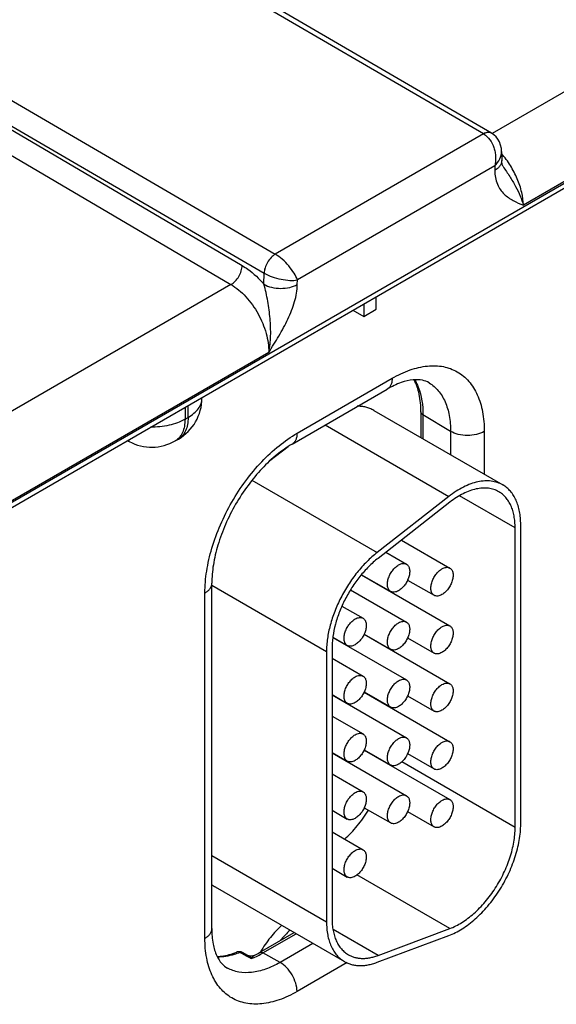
# Model space of a CAD drawing. Header units: inches. Extents: x 0 to 34, y 0 to 22.
# Tile 53 of 133: x 5.345 to 5.857, y 16.915 to 17.853. Entities that reach past the tile are written whole.
import ezdxf

# ---------------------------------------------------------------- set-up
doc = ezdxf.new("R2010")
doc.units = ezdxf.units.IN
doc.header["$LTSCALE"] = 1.87
doc.header["$MEASUREMENT"] = 0
doc.layers.get('0').update_dxf_attribs({"linetype": 'CONTINUOUS'})

msp = doc.modelspace()

# ---------------------------------------------------------------- linework, layer by layer
at = {"color": 7, "linetype": 'CONTINUOUS'}
for p, q in [((4.58765, 16.95549), (9.01603, 19.51238)), ((4.5906, 16.96202), (9.01899, 19.51891)), ((5.78718, 17.74411), (5.48196, 17.92185)), ((5.79466, 17.74487), (5.48946, 17.92259)), ((6.10595, 17.92364), (5.79543, 17.74435)), ((6.14192, 17.85905), (5.82513, 17.67614)), ((5.28352, 17.80728), (5.58869, 17.62951)), ((5.27287, 17.78915), (5.57802, 17.61139)), ((5.27287, 17.78575), (5.55715, 17.61869)), ((5.26217, 17.76765), (5.54645, 17.60059)), ((5.78718, 17.74411), (5.58869, 17.62951)), ((5.79473, 17.74482), (5.79337, 17.74538)), ((5.80433, 17.72737), (5.80446, 17.71877)), ((5.79781, 17.71359), (5.60974, 17.605)), ((5.79781, 17.71359), (5.79787, 17.70924)), ((5.80581, 17.71302), (5.80582, 17.71302)), ((5.57786, 17.6009), (5.57802, 17.61139)), ((5.54645, 17.60059), (5.23593, 17.4213)), ((5.60968, 17.60057), (5.60974, 17.605)), ((5.68473, 17.57704), (5.68473, 17.58893)), ((5.67299, 17.58215), (5.67299, 17.57026)), ((5.66269, 17.5762), (5.67299, 17.57026)), ((5.67299, 17.57026), (5.68473, 17.57704)), ((5.58242, 17.536), (5.26564, 17.35309)), ((5.60938, 17.45901), (5.70006, 17.51137)), ((5.60472, 17.44871), (5.6954, 17.50107)), ((5.50559, 17.47411), (5.50559, 17.48549)), ((5.51877, 17.49249), (5.51877, 17.4931)), ((5.50264, 17.48379), (5.50264, 17.47241)), ((5.68245, 17.48084), (5.80548, 17.4098)), ((5.72748, 17.47934), (5.72748, 17.45484)), ((5.72937, 17.47663), (5.72937, 17.45375)), ((5.75575, 17.46085), (5.72937, 17.47663)), ((5.50264, 17.47241), (5.50559, 17.47411)), ((5.63623, 17.4669), (5.7541, 17.39884)), ((5.75575, 17.46085), (5.75575, 17.43852)), ((5.78785, 17.46069), (5.78785, 17.41999)), ((5.4495, 17.45115), (5.44774, 17.45209)), ((5.49332, 17.45181), (5.49627, 17.45352)), ((5.6008, 17.44625), (5.58352, 17.43276)), ((5.56643, 17.41427), (5.68569, 17.34542)), ((5.7541, 17.39884), (5.68569, 17.34542)), ((5.75502, 17.39335), (5.68661, 17.33992)), ((5.81726, 17.36898), (5.76432, 17.39955)), ((5.81726, 17.08362), (5.81726, 17.36898)), ((5.82257, 17.08668), (5.82257, 17.37204)), ((5.70889, 17.35732), (5.75502, 17.33068)), ((5.69401, 17.3457), (5.71366, 17.33435)), ((5.67083, 17.32418), (5.75502, 17.27557)), ((5.67098, 17.32436), (5.69866, 17.30837)), ((5.71479, 17.31927), (5.74002, 17.3047)), ((5.52818, 16.98731), (5.52818, 17.31614)), ((5.52818, 17.31435), (5.63748, 17.25125)), ((5.66049, 17.30994), (5.71366, 17.27924)), ((5.69423, 17.31068), (5.69423, 17.31093)), ((5.52159, 16.97813), (5.52159, 17.30696)), ((5.6522, 17.29452), (5.67229, 17.28291)), ((5.64363, 17.26456), (5.71366, 17.22413)), ((5.64365, 17.26481), (5.65729, 17.25693)), ((5.67334, 17.26762), (5.75502, 17.22046)), ((5.67343, 17.26783), (5.69866, 17.25326)), ((5.71479, 17.26416), (5.74002, 17.24959)), ((5.63748, 17.25125), (5.63748, 16.99375)), ((5.64278, 17.25431), (5.64278, 16.99681)), ((5.69423, 17.25556), (5.69423, 17.25582)), ((5.64278, 17.24484), (5.67229, 17.2278)), ((5.64278, 17.2102), (5.65729, 17.20182)), ((5.64278, 17.20994), (5.71366, 17.16902)), ((5.67334, 17.21251), (5.75502, 17.16535)), ((5.67343, 17.21272), (5.69866, 17.19815)), ((5.71479, 17.20905), (5.74002, 17.19448)), ((5.69423, 17.20045), (5.69423, 17.20071)), ((5.64278, 17.18973), (5.67229, 17.17269)), ((5.67334, 17.1574), (5.75502, 17.11024)), ((5.67343, 17.15761), (5.69866, 17.14304)), ((5.64278, 17.15509), (5.65729, 17.14671)), ((5.64278, 17.15483), (5.71366, 17.11391)), ((5.71479, 17.15394), (5.74002, 17.13937)), ((5.81726, 17.08362), (5.70914, 17.14605)), ((5.64278, 17.13462), (5.67229, 17.11758)), ((5.67343, 17.1025), (5.69866, 17.08793)), ((5.64278, 17.09998), (5.65729, 17.0916)), ((5.71479, 17.09882), (5.74002, 17.08426)), ((5.64278, 17.07951), (5.67229, 17.06247)), ((5.52818, 17.05685), (5.63748, 16.99375)), ((5.64278, 17.04486), (5.65729, 17.03649)), ((5.75502, 16.98738), (5.66647, 17.03851)), ((5.53153, 17.02702), (5.65457, 16.95598)), ((5.57365, 16.9645), (5.60673, 16.9836)), ((5.57695, 16.96421), (5.60863, 16.98251)), ((5.68661, 16.96181), (5.64372, 16.98657)), ((5.68569, 16.95525), (5.7541, 16.98082)), ((5.68661, 16.96181), (5.75502, 16.98738)), ((5.62459, 16.97329), (5.59319, 16.95516)), ((5.55686, 16.96351), (5.55489, 16.96457)), ((5.56185, 16.9608), (5.55686, 16.96351)), ((5.56243, 16.96188), (5.55744, 16.96458)), ((5.56568, 16.95873), (5.56185, 16.9608)), ((5.59319, 16.95516), (5.57695, 16.96421)), ((5.65702, 16.95496), (5.60938, 16.92745))]:
    msp.add_line(p, q, dxfattribs=at)
for points in [[(5.80433, 17.72737), (5.80411, 17.73028), (5.80343, 17.73348), (5.80233, 17.7364), (5.80085, 17.73903), (5.79904, 17.74134), (5.79693, 17.74331), (5.79473, 17.74482)], [(5.80582, 17.71302), (5.80553, 17.71351), (5.80516, 17.71435), (5.80483, 17.7155), (5.80457, 17.71702), (5.80446, 17.71877)], [(5.56856, 16.96177), (5.56843, 16.96171), (5.56737, 16.96132), (5.56619, 16.96111), (5.56493, 16.96111), (5.56369, 16.96136), (5.56243, 16.96188)]]:
    msp.add_lwpolyline(points, dxfattribs=at)
for centre, radius, start, end in [((5.58882, 17.63005), 0.02156, 239.92522, 240.1386), ((5.47377, 17.49249), 0.045, 300.0008, 359.9992), ((5.45665, 17.46444), 0.01509, 234.41255, 241.71633), ((5.47082, 17.49078), 0.045, 241.73017, 300.00088), ((5.54543, 17.05107), 0.02777, 231.10027, 239.96892), ((5.55422, 16.95863), 0.00676, 61.60122, 111.42051), ((5.52882, 17.04197), 0.0895, 296.3564, 300.05549), ((5.53392, 17.03808), 0.08548, 294.44173, 298.36298), ((5.53003, 17.04545), 0.09381, 298.31402, 300.00865), ((5.5372, 17.03084), 0.07753, 291.55396, 294.45248)]:
    msp.add_arc(centre, radius, start, end, dxfattribs=at)
for points, knots in [([(5.79466, 17.74487), (5.79417, 17.74515), (5.79303, 17.74557), (5.79114, 17.74562), (5.78913, 17.74513), (5.78782, 17.74451), (5.78716, 17.74413)], [0, 0, 0, 0, 0.217316, 0.450286, 0.709676, 1, 1, 1, 1]), ([(5.79337, 17.74538), (5.79242, 17.74561), (5.79019, 17.74555), (5.78819, 17.74469), (5.78718, 17.74411)], [0, 0, 0, 0, 0.456619, 1, 1, 1, 1]), ([(5.78718, 17.74411), (5.79187, 17.74137), (5.79609, 17.73487), (5.79818, 17.72674), (5.79887, 17.72086), (5.7985, 17.7164), (5.79781, 17.71359)], [0, 0, 0, 0, 0.479289, 0.611923, 0.744389, 1, 1, 1, 1]), ([(5.79781, 17.71359), (5.79977, 17.71551), (5.803, 17.7197), (5.80437, 17.72493), (5.80433, 17.72737)], [0, 0, 0, 0, 0.52929, 1, 1, 1, 1]), ([(5.82513, 17.67614), (5.82505, 17.68025), (5.82382, 17.68886), (5.81956, 17.7016), (5.81308, 17.71405), (5.80747, 17.72173), (5.80438, 17.7253)], [0, 0, 0, 0, 0.226977, 0.477051, 0.739066, 1, 1, 1, 1]), ([(5.80446, 17.71877), (5.80448, 17.71788), (5.80418, 17.71604), (5.80284, 17.71347), (5.80069, 17.71112), (5.79887, 17.70983), (5.79787, 17.70924)], [0, 0, 0, 0, 0.21857, 0.452166, 0.711185, 1, 1, 1, 1]), ([(5.80582, 17.71302), (5.80789, 17.70984), (5.81206, 17.70368), (5.81768, 17.69438), (5.82214, 17.68525), (5.82432, 17.67911), (5.82513, 17.67614)], [0, 0, 0, 0, 0.272107, 0.534098, 0.778987, 1, 1, 1, 1]), ([(5.79787, 17.70924), (5.79794, 17.70478), (5.79908, 17.69825), (5.80304, 17.69095), (5.80781, 17.68531), (5.81532, 17.68024), (5.82187, 17.67751), (5.82513, 17.67614)], [0, 0, 0, 0, 0.290805, 0.418063, 0.537966, 0.768912, 1, 1, 1, 1]), ([(5.58867, 17.62952), (5.58718, 17.62866), (5.58436, 17.6263), (5.58104, 17.62183), (5.57875, 17.61674), (5.57805, 17.61312), (5.57802, 17.61139)], [0, 0, 0, 0, 0.236844, 0.499187, 0.761971, 1, 1, 1, 1]), ([(5.58869, 17.62951), (5.58721, 17.62864), (5.5844, 17.62627), (5.5811, 17.62179), (5.57881, 17.6167), (5.57812, 17.61308), (5.57809, 17.61135)], [0, 0, 0, 0, 0.23658, 0.498909, 0.76183, 1, 1, 1, 1]), ([(5.60974, 17.605), (5.60897, 17.60724), (5.60658, 17.61193), (5.60168, 17.61854), (5.59566, 17.62467), (5.59105, 17.62814), (5.58869, 17.62951)], [0, 0, 0, 0, 0.216799, 0.47672, 0.750266, 1, 1, 1, 1]), ([(5.54645, 17.60059), (5.54794, 17.60145), (5.55077, 17.60381), (5.55409, 17.60828), (5.5564, 17.61335), (5.55711, 17.61697), (5.55715, 17.61869)], [0, 0, 0, 0, 0.236981, 0.49946, 0.762231, 1, 1, 1, 1]), ([(5.55715, 17.61869), (5.559, 17.61761), (5.56663, 17.61259), (5.57331, 17.6062), (5.57786, 17.6009)], [0, 0, 0, 0, 0.234431, 1, 1, 1, 1]), ([(5.57809, 17.61135), (5.58046, 17.60999), (5.58575, 17.60772), (5.59404, 17.60549), (5.60219, 17.60444), (5.60742, 17.6046), (5.60974, 17.605)], [0, 0, 0, 0, 0.250301, 0.524327, 0.784175, 1, 1, 1, 1]), ([(5.54645, 17.60059), (5.55168, 17.59752), (5.56153, 17.58907), (5.5729, 17.57308), (5.58052, 17.55495), (5.58254, 17.54209), (5.58242, 17.536)], [0, 0, 0, 0, 0.237053, 0.499139, 0.761692, 1, 1, 1, 1]), ([(5.58242, 17.536), (5.58349, 17.54115), (5.58463, 17.55192), (5.58392, 17.56826), (5.58203, 17.582), (5.57998, 17.5929), (5.57867, 17.59828), (5.57786, 17.6009)], [0, 0, 0, 0, 0.240925, 0.492181, 0.747196, 0.874582, 1, 1, 1, 1]), ([(5.57786, 17.6009), (5.58012, 17.59959), (5.58537, 17.59767), (5.59376, 17.59669), (5.60215, 17.5975), (5.60741, 17.59931), (5.60968, 17.60057)], [0, 0, 0, 0, 0.237771, 0.501106, 0.76384, 1, 1, 1, 1]), ([(5.58242, 17.536), (5.5857, 17.54116), (5.59225, 17.55148), (5.60101, 17.56746), (5.60747, 17.58378), (5.6096, 17.59513), (5.60968, 17.60057)], [0, 0, 0, 0, 0.258878, 0.517525, 0.769703, 1, 1, 1, 1]), ([(5.70006, 17.51137), (5.70551, 17.51451), (5.71635, 17.51967), (5.733, 17.52369), (5.74864, 17.5233), (5.76256, 17.51825), (5.77389, 17.50872), (5.78205, 17.49538), (5.7869, 17.47895), (5.78785, 17.46698), (5.78785, 17.46069)], [0, 0, 0, 0, 0.144905, 0.274533, 0.391125, 0.500011, 0.608895, 0.725481, 0.855103, 1, 1, 1, 1]), ([(5.70006, 17.51137), (5.70006, 17.51023), (5.69989, 17.50806), (5.69901, 17.50508), (5.69754, 17.50266), (5.69615, 17.5015), (5.6954, 17.50107)], [0, 0, 0, 0, 0.289807, 0.549047, 0.782228, 1, 1, 1, 1]), ([(5.73533, 17.50701), (5.73337, 17.5082), (5.72838, 17.51005), (5.71913, 17.5102), (5.70764, 17.50736), (5.69965, 17.50352), (5.6954, 17.50107)], [0, 0, 0, 0, 0.162928, 0.371574, 0.650437, 1, 1, 1, 1]), ([(5.72748, 17.47934), (5.72748, 17.48501), (5.72657, 17.49555), (5.72317, 17.50566), (5.72089, 17.50992)], [0, 0, 0, 0, 0.539807, 1, 1, 1, 1]), ([(5.72154, 17.50992), (5.72286, 17.50767), (5.72781, 17.49727), (5.72937, 17.4855), (5.72937, 17.47663)], [0, 0, 0, 0, 0.226637, 1, 1, 1, 1]), ([(5.73533, 17.50701), (5.73859, 17.50503), (5.74468, 17.49972), (5.75115, 17.48887), (5.755, 17.47558), (5.75575, 17.46593), (5.75575, 17.46085)], [0, 0, 0, 0, 0.217752, 0.451264, 0.710615, 1, 1, 1, 1]), ([(5.50559, 17.47411), (5.50756, 17.47525), (5.51115, 17.47772), (5.51543, 17.48222), (5.51814, 17.4872), (5.51877, 17.49077), (5.51877, 17.49249)], [0, 0, 0, 0, 0.289796, 0.549041, 0.782223, 1, 1, 1, 1]), ([(5.68245, 17.48084), (5.6813, 17.48151), (5.67889, 17.48267), (5.67503, 17.4839), (5.67094, 17.48461), (5.66813, 17.48473), (5.66671, 17.4847)], [0, 0, 0, 0, 0.242074, 0.487442, 0.73919, 1, 1, 1, 1]), ([(5.72937, 17.47663), (5.72884, 17.47695), (5.72791, 17.47768), (5.72748, 17.47882), (5.72748, 17.47934)], [0, 0, 0, 0, 0.54927, 1, 1, 1, 1]), ([(5.50264, 17.47241), (5.49798, 17.46972), (5.48714, 17.46585), (5.47576, 17.46473), (5.46981, 17.46481)], [0, 0, 0, 0, 0.474453, 1, 1, 1, 1]), ([(5.50264, 17.47241), (5.50264, 17.47013), (5.50229, 17.46579), (5.50053, 17.45984), (5.49758, 17.455), (5.4948, 17.45267), (5.49332, 17.45181)], [0, 0, 0, 0, 0.289803, 0.549049, 0.782228, 1, 1, 1, 1]), ([(5.50559, 17.47411), (5.50559, 17.47183), (5.50524, 17.4675), (5.50349, 17.46154), (5.50053, 17.45671), (5.49775, 17.45437), (5.49627, 17.45352)], [0, 0, 0, 0, 0.289803, 0.549049, 0.782228, 1, 1, 1, 1]), ([(5.52159, 17.30696), (5.52159, 17.3139), (5.52286, 17.32834), (5.52793, 17.35012), (5.53605, 17.37219), (5.54691, 17.3937), (5.56011, 17.41387), (5.57517, 17.43193), (5.5915, 17.44722), (5.60337, 17.45554), (5.60938, 17.45901)], [0, 0, 0, 0, 0.114151, 0.237321, 0.36697, 0.499994, 0.633019, 0.76267, 0.885844, 1, 1, 1, 1]), ([(5.60938, 17.45901), (5.60938, 17.45787), (5.60921, 17.4557), (5.60833, 17.45272), (5.60685, 17.4503), (5.60546, 17.44914), (5.60472, 17.44871)], [0, 0, 0, 0, 0.289807, 0.549047, 0.782228, 1, 1, 1, 1]), ([(5.78785, 17.46069), (5.78556, 17.45937), (5.78024, 17.45746), (5.77175, 17.45657), (5.76328, 17.45754), (5.758, 17.45951), (5.75575, 17.46085)], [0, 0, 0, 0, 0.237748, 0.501114, 0.763872, 1, 1, 1, 1]), ([(5.60472, 17.44871), (5.59967, 17.44579), (5.58954, 17.43865), (5.57545, 17.4254), (5.56223, 17.40949), (5.55053, 17.39161), (5.5409, 17.37255), (5.53373, 17.35315), (5.52931, 17.33432), (5.52818, 17.32198), (5.52818, 17.31614)], [0, 0, 0, 0, 0.110176, 0.232993, 0.36435, 0.500008, 0.635664, 0.767018, 0.889831, 1, 1, 1, 1]), ([(5.80548, 17.4098), (5.80466, 17.41028), (5.80295, 17.41115), (5.79933, 17.41255), (5.79442, 17.41362), (5.78816, 17.41378), (5.78158, 17.41286), (5.77478, 17.41086), (5.76783, 17.40783), (5.76084, 17.40381), (5.75634, 17.40059), (5.7541, 17.39884)], [0, 0, 0, 0, 0.051417, 0.1032, 0.209138, 0.320445, 0.438996, 0.56595, 0.70188, 0.846821, 1, 1, 1, 1]), ([(5.80173, 17.40331), (5.80023, 17.40418), (5.79698, 17.40562), (5.79167, 17.40678), (5.78599, 17.40693), (5.78001, 17.40608), (5.77382, 17.40427), (5.7675, 17.40151), (5.76115, 17.39786), (5.75706, 17.39494), (5.75502, 17.39335)], [0, 0, 0, 0, 0.10308, 0.20903, 0.320349, 0.43892, 0.565901, 0.701837, 0.846767, 1, 1, 1, 1]), ([(5.81726, 17.36898), (5.81726, 17.37093), (5.8171, 17.37474), (5.81636, 17.38025), (5.8151, 17.38537), (5.81336, 17.39005), (5.81113, 17.39423), (5.80845, 17.39788), (5.80532, 17.40095), (5.80296, 17.4026), (5.80173, 17.40331)], [0, 0, 0, 0, 0.148529, 0.289501, 0.422739, 0.548642, 0.667995, 0.781939, 0.891988, 1, 1, 1, 1]), ([(5.82257, 17.37204), (5.82257, 17.37419), (5.82239, 17.37838), (5.82157, 17.38444), (5.82019, 17.39007), (5.81827, 17.39521), (5.81582, 17.39981), (5.81287, 17.40383), (5.80943, 17.40721), (5.80683, 17.40902), (5.80548, 17.4098)], [0, 0, 0, 0, 0.14849, 0.289479, 0.422747, 0.548653, 0.667992, 0.781933, 0.891987, 1, 1, 1, 1]), ([(5.68569, 17.34542), (5.68399, 17.34409), (5.68063, 17.34128), (5.67409, 17.33512), (5.66637, 17.32646), (5.65809, 17.31497), (5.65094, 17.30258), (5.64512, 17.28966), (5.64081, 17.2766), (5.63855, 17.26574), (5.63764, 17.25733), (5.63748, 17.25325), (5.63748, 17.25125)], [0, 0, 0, 0, 0.059291, 0.120491, 0.247245, 0.377853, 0.509817, 0.640447, 0.767136, 0.887636, 0.944969, 1, 1, 1, 1]), ([(5.68661, 17.33992), (5.68506, 17.33871), (5.68201, 17.33616), (5.67606, 17.33055), (5.66905, 17.32269), (5.66152, 17.31224), (5.65502, 17.30097), (5.64973, 17.28923), (5.64581, 17.27736), (5.64376, 17.26749), (5.64293, 17.25984), (5.64278, 17.25613), (5.64278, 17.25431)], [0, 0, 0, 0, 0.059313, 0.12051, 0.247235, 0.377856, 0.509817, 0.640444, 0.767146, 0.887618, 0.944948, 1, 1, 1, 1]), ([(5.69866, 17.30838), (5.69829, 17.30859), (5.69759, 17.30912), (5.69674, 17.31019), (5.69611, 17.3115), (5.69571, 17.31301), (5.69552, 17.31469), (5.69557, 17.31652), (5.69584, 17.31844), (5.69651, 17.32114), (5.69759, 17.3238), (5.69901, 17.32634), (5.70023, 17.32815), (5.70158, 17.32982), (5.70303, 17.33131), (5.70455, 17.33258), (5.70562, 17.3333), (5.70616, 17.33361)], [0, 0, 0, 0, 0.04282, 0.08741, 0.135196, 0.187114, 0.243566, 0.304532, 0.36964, 0.438255, 0.58247, 0.656229, 0.729617, 0.801598, 0.871247, 0.937677, 1, 1, 1, 1]), ([(5.70616, 17.33361), (5.70682, 17.33399), (5.70813, 17.33461), (5.71014, 17.3351), (5.71174, 17.33506), (5.71289, 17.33474), (5.71341, 17.3345), (5.71366, 17.33435)], [0, 0, 0, 0, 0.289326, 0.548705, 0.78167, 0.891839, 1, 1, 1, 1]), ([(5.71366, 17.33435), (5.71403, 17.33414), (5.71473, 17.33361), (5.71557, 17.33254), (5.7162, 17.33123), (5.71661, 17.32972), (5.71679, 17.32804), (5.71675, 17.32621), (5.71647, 17.32429), (5.71581, 17.32159), (5.71473, 17.31893), (5.71331, 17.31639), (5.71209, 17.31458), (5.71073, 17.31291), (5.70928, 17.31142), (5.70777, 17.31014), (5.7067, 17.30943), (5.70616, 17.30912)], [0, 0, 0, 0, 0.04282, 0.08741, 0.135196, 0.187114, 0.243566, 0.304532, 0.36964, 0.438255, 0.58247, 0.656229, 0.729617, 0.801598, 0.871247, 0.937677, 1, 1, 1, 1]), ([(5.74002, 17.3047), (5.73965, 17.30492), (5.73895, 17.30545), (5.73811, 17.30652), (5.73748, 17.30782), (5.73707, 17.30933), (5.73689, 17.31102), (5.73694, 17.31284), (5.73721, 17.31477), (5.73788, 17.31746), (5.73896, 17.32013), (5.74037, 17.32267), (5.7416, 17.32448), (5.74295, 17.32615), (5.7444, 17.32764), (5.74592, 17.32891), (5.74699, 17.32963), (5.74752, 17.32994)], [0, 0, 0, 0, 0.04282, 0.08741, 0.135196, 0.187114, 0.243566, 0.304532, 0.36964, 0.438255, 0.58247, 0.656229, 0.729617, 0.801598, 0.871247, 0.937677, 1, 1, 1, 1]), ([(5.74752, 17.32994), (5.74818, 17.33032), (5.74949, 17.33094), (5.7515, 17.33143), (5.75311, 17.33139), (5.75426, 17.33107), (5.75478, 17.33082), (5.75502, 17.33068)], [0, 0, 0, 0, 0.289326, 0.548705, 0.78167, 0.891839, 1, 1, 1, 1]), ([(5.75502, 17.33068), (5.75539, 17.33047), (5.7561, 17.32993), (5.75694, 17.32887), (5.75757, 17.32756), (5.75798, 17.32605), (5.75816, 17.32437), (5.75811, 17.32254), (5.75784, 17.32062), (5.75717, 17.31792), (5.75609, 17.31526), (5.75468, 17.31272), (5.75345, 17.3109), (5.7521, 17.30924), (5.75065, 17.30775), (5.74913, 17.30647), (5.74806, 17.30576), (5.74752, 17.30545)], [0, 0, 0, 0, 0.04282, 0.08741, 0.135196, 0.187114, 0.243566, 0.304532, 0.36964, 0.438255, 0.58247, 0.656229, 0.729617, 0.801598, 0.871247, 0.937677, 1, 1, 1, 1]), ([(5.52159, 17.30696), (5.52258, 17.30753), (5.52437, 17.30876), (5.52651, 17.31101), (5.52787, 17.3135), (5.52818, 17.31529), (5.52818, 17.31614)], [0, 0, 0, 0, 0.289802, 0.54904, 0.782223, 1, 1, 1, 1]), ([(5.70616, 17.30912), (5.7055, 17.30874), (5.70419, 17.30812), (5.70218, 17.30763), (5.70057, 17.30767), (5.69943, 17.30799), (5.6989, 17.30823), (5.69866, 17.30838)], [0, 0, 0, 0, 0.289326, 0.548705, 0.78167, 0.891839, 1, 1, 1, 1]), ([(5.74752, 17.30545), (5.74687, 17.30507), (5.74556, 17.30444), (5.74355, 17.30396), (5.74194, 17.304), (5.74079, 17.30432), (5.74027, 17.30456), (5.74002, 17.3047)], [0, 0, 0, 0, 0.289326, 0.548705, 0.78167, 0.891839, 1, 1, 1, 1]), ([(5.65729, 17.25694), (5.65692, 17.25715), (5.65622, 17.25768), (5.65538, 17.25875), (5.65475, 17.26006), (5.65434, 17.26157), (5.65416, 17.26325), (5.65421, 17.26508), (5.65448, 17.267), (5.65515, 17.2697), (5.65622, 17.27236), (5.65764, 17.2749), (5.65887, 17.27671), (5.66022, 17.27838), (5.66167, 17.27987), (5.66318, 17.28114), (5.66425, 17.28186), (5.66479, 17.28217)], [0, 0, 0, 0, 0.04282, 0.08741, 0.135196, 0.187114, 0.243566, 0.304532, 0.36964, 0.438255, 0.58247, 0.656229, 0.729617, 0.801598, 0.871247, 0.937677, 1, 1, 1, 1]), ([(5.66479, 17.28217), (5.66545, 17.28255), (5.66676, 17.28317), (5.66877, 17.28366), (5.67038, 17.28362), (5.67153, 17.2833), (5.67205, 17.28306), (5.67229, 17.28291)], [0, 0, 0, 0, 0.289326, 0.548705, 0.78167, 0.891839, 1, 1, 1, 1]), ([(5.67229, 17.28291), (5.67266, 17.2827), (5.67336, 17.28217), (5.67421, 17.2811), (5.67484, 17.27979), (5.67525, 17.27828), (5.67543, 17.2766), (5.67538, 17.27477), (5.67511, 17.27285), (5.67444, 17.27015), (5.67336, 17.26749), (5.67194, 17.26495), (5.67072, 17.26314), (5.66937, 17.26147), (5.66792, 17.25998), (5.6664, 17.2587), (5.66533, 17.25799), (5.66479, 17.25768)], [0, 0, 0, 0, 0.04282, 0.08741, 0.135196, 0.187114, 0.243566, 0.304532, 0.36964, 0.438255, 0.58247, 0.656229, 0.729617, 0.801598, 0.871247, 0.937677, 1, 1, 1, 1]), ([(5.70616, 17.2785), (5.70682, 17.27888), (5.70813, 17.2795), (5.71014, 17.27999), (5.71174, 17.27995), (5.71289, 17.27963), (5.71341, 17.27938), (5.71366, 17.27924)], [0, 0, 0, 0, 0.289326, 0.548705, 0.78167, 0.891839, 1, 1, 1, 1]), ([(5.71366, 17.27924), (5.71403, 17.27903), (5.71473, 17.27849), (5.71557, 17.27743), (5.7162, 17.27612), (5.71661, 17.27461), (5.71679, 17.27293), (5.71675, 17.2711), (5.71647, 17.26918), (5.71581, 17.26648), (5.71473, 17.26382), (5.71331, 17.26128), (5.71209, 17.25946), (5.71073, 17.2578), (5.70928, 17.25631), (5.70777, 17.25503), (5.7067, 17.25432), (5.70616, 17.25401)], [0, 0, 0, 0, 0.04282, 0.08741, 0.135196, 0.187114, 0.243566, 0.304532, 0.36964, 0.438255, 0.58247, 0.656229, 0.729617, 0.801598, 0.871247, 0.937677, 1, 1, 1, 1]), ([(5.69866, 17.25326), (5.69829, 17.25348), (5.69759, 17.25401), (5.69674, 17.25508), (5.69611, 17.25638), (5.69571, 17.25789), (5.69552, 17.25958), (5.69557, 17.2614), (5.69584, 17.26333), (5.69651, 17.26602), (5.69759, 17.26869), (5.69901, 17.27123), (5.70023, 17.27304), (5.70158, 17.27471), (5.70303, 17.2762), (5.70455, 17.27747), (5.70562, 17.27819), (5.70616, 17.2785)], [0, 0, 0, 0, 0.04282, 0.08741, 0.135196, 0.187114, 0.243566, 0.304532, 0.36964, 0.438255, 0.58247, 0.656229, 0.729617, 0.801598, 0.871247, 0.937677, 1, 1, 1, 1]), ([(5.74002, 17.24959), (5.73965, 17.2498), (5.73895, 17.25034), (5.73811, 17.25141), (5.73748, 17.25271), (5.73707, 17.25422), (5.73689, 17.25591), (5.73694, 17.25773), (5.73721, 17.25966), (5.73788, 17.26235), (5.73896, 17.26502), (5.74037, 17.26756), (5.7416, 17.26937), (5.74295, 17.27104), (5.7444, 17.27253), (5.74592, 17.2738), (5.74699, 17.27452), (5.74752, 17.27483)], [0, 0, 0, 0, 0.04282, 0.08741, 0.135196, 0.187114, 0.243566, 0.304532, 0.36964, 0.438255, 0.58247, 0.656229, 0.729617, 0.801598, 0.871247, 0.937677, 1, 1, 1, 1]), ([(5.74752, 17.27483), (5.74818, 17.27521), (5.74949, 17.27583), (5.7515, 17.27632), (5.75311, 17.27628), (5.75426, 17.27596), (5.75478, 17.27571), (5.75502, 17.27557)], [0, 0, 0, 0, 0.289326, 0.548705, 0.78167, 0.891839, 1, 1, 1, 1]), ([(5.75502, 17.27557), (5.75539, 17.27536), (5.7561, 17.27482), (5.75694, 17.27375), (5.75757, 17.27245), (5.75798, 17.27094), (5.75816, 17.26925), (5.75811, 17.26743), (5.75784, 17.2655), (5.75717, 17.26281), (5.75609, 17.26014), (5.75468, 17.25761), (5.75345, 17.25579), (5.7521, 17.25412), (5.75065, 17.25264), (5.74913, 17.25136), (5.74806, 17.25064), (5.74752, 17.25033)], [0, 0, 0, 0, 0.04282, 0.08741, 0.135196, 0.187114, 0.243566, 0.304532, 0.36964, 0.438255, 0.58247, 0.656229, 0.729617, 0.801598, 0.871247, 0.937677, 1, 1, 1, 1]), ([(5.66479, 17.25768), (5.66414, 17.2573), (5.66283, 17.25668), (5.66081, 17.25619), (5.65921, 17.25623), (5.65806, 17.25655), (5.65754, 17.25679), (5.65729, 17.25694)], [0, 0, 0, 0, 0.289326, 0.548705, 0.78167, 0.891839, 1, 1, 1, 1]), ([(5.70616, 17.25401), (5.7055, 17.25363), (5.70419, 17.253), (5.70218, 17.25252), (5.70057, 17.25256), (5.69943, 17.25288), (5.6989, 17.25312), (5.69866, 17.25326)], [0, 0, 0, 0, 0.289326, 0.548705, 0.78167, 0.891839, 1, 1, 1, 1]), ([(5.74752, 17.25033), (5.74687, 17.24995), (5.74556, 17.24933), (5.74355, 17.24884), (5.74194, 17.24889), (5.74079, 17.2492), (5.74027, 17.24945), (5.74002, 17.24959)], [0, 0, 0, 0, 0.289326, 0.548705, 0.78167, 0.891839, 1, 1, 1, 1]), ([(5.65729, 17.20182), (5.65692, 17.20204), (5.65622, 17.20257), (5.65538, 17.20364), (5.65475, 17.20494), (5.65434, 17.20646), (5.65416, 17.20814), (5.65421, 17.20996), (5.65448, 17.21189), (5.65515, 17.21458), (5.65622, 17.21725), (5.65764, 17.21979), (5.65887, 17.2216), (5.66022, 17.22327), (5.66167, 17.22476), (5.66318, 17.22603), (5.66425, 17.22675), (5.66479, 17.22706)], [0, 0, 0, 0, 0.04282, 0.08741, 0.135196, 0.187114, 0.243566, 0.304532, 0.36964, 0.438255, 0.58247, 0.656229, 0.729617, 0.801598, 0.871247, 0.937677, 1, 1, 1, 1]), ([(5.66479, 17.22706), (5.66545, 17.22744), (5.66676, 17.22806), (5.66877, 17.22855), (5.67038, 17.22851), (5.67153, 17.22819), (5.67205, 17.22794), (5.67229, 17.2278)], [0, 0, 0, 0, 0.289326, 0.548705, 0.78167, 0.891839, 1, 1, 1, 1]), ([(5.67229, 17.2278), (5.67266, 17.22759), (5.67336, 17.22705), (5.67421, 17.22599), (5.67484, 17.22468), (5.67525, 17.22317), (5.67543, 17.22149), (5.67538, 17.21966), (5.67511, 17.21774), (5.67444, 17.21504), (5.67336, 17.21238), (5.67194, 17.20984), (5.67072, 17.20802), (5.66937, 17.20636), (5.66792, 17.20487), (5.6664, 17.20359), (5.66533, 17.20288), (5.66479, 17.20257)], [0, 0, 0, 0, 0.04282, 0.08741, 0.135196, 0.187114, 0.243566, 0.304532, 0.36964, 0.438255, 0.58247, 0.656229, 0.729617, 0.801598, 0.871247, 0.937677, 1, 1, 1, 1]), ([(5.69866, 17.19815), (5.69829, 17.19837), (5.69759, 17.1989), (5.69674, 17.19997), (5.69611, 17.20127), (5.69571, 17.20278), (5.69552, 17.20447), (5.69557, 17.20629), (5.69584, 17.20822), (5.69651, 17.21091), (5.69759, 17.21358), (5.69901, 17.21612), (5.70023, 17.21793), (5.70158, 17.2196), (5.70303, 17.22109), (5.70455, 17.22236), (5.70562, 17.22308), (5.70616, 17.22339)], [0, 0, 0, 0, 0.04282, 0.08741, 0.135196, 0.187114, 0.243566, 0.304532, 0.36964, 0.438255, 0.58247, 0.656229, 0.729617, 0.801598, 0.871247, 0.937677, 1, 1, 1, 1]), ([(5.70616, 17.22339), (5.70682, 17.22377), (5.70813, 17.22439), (5.71014, 17.22488), (5.71174, 17.22484), (5.71289, 17.22452), (5.71341, 17.22427), (5.71366, 17.22413)], [0, 0, 0, 0, 0.289326, 0.548705, 0.78167, 0.891839, 1, 1, 1, 1]), ([(5.71366, 17.22413), (5.71403, 17.22392), (5.71473, 17.22338), (5.71557, 17.22231), (5.7162, 17.22101), (5.71661, 17.2195), (5.71679, 17.21781), (5.71675, 17.21599), (5.71647, 17.21406), (5.71581, 17.21137), (5.71473, 17.2087), (5.71331, 17.20617), (5.71209, 17.20435), (5.71073, 17.20268), (5.70928, 17.2012), (5.70777, 17.19992), (5.7067, 17.1992), (5.70616, 17.19889)], [0, 0, 0, 0, 0.04282, 0.08741, 0.135196, 0.187114, 0.243566, 0.304532, 0.36964, 0.438255, 0.58247, 0.656229, 0.729617, 0.801598, 0.871247, 0.937677, 1, 1, 1, 1]), ([(5.74002, 17.19448), (5.73965, 17.19469), (5.73895, 17.19523), (5.73811, 17.1963), (5.73748, 17.1976), (5.73707, 17.19911), (5.73689, 17.2008), (5.73694, 17.20262), (5.73721, 17.20455), (5.73788, 17.20724), (5.73896, 17.20991), (5.74037, 17.21244), (5.7416, 17.21426), (5.74295, 17.21593), (5.7444, 17.21741), (5.74592, 17.21869), (5.74699, 17.21941), (5.74752, 17.21972)], [0, 0, 0, 0, 0.04282, 0.08741, 0.135196, 0.187114, 0.243566, 0.304532, 0.36964, 0.438255, 0.58247, 0.656229, 0.729617, 0.801598, 0.871247, 0.937677, 1, 1, 1, 1]), ([(5.74752, 17.21972), (5.74818, 17.2201), (5.74949, 17.22072), (5.7515, 17.22121), (5.75311, 17.22116), (5.75426, 17.22085), (5.75478, 17.2206), (5.75502, 17.22046)], [0, 0, 0, 0, 0.289326, 0.548705, 0.78167, 0.891839, 1, 1, 1, 1]), ([(5.75502, 17.22046), (5.75539, 17.22025), (5.7561, 17.21971), (5.75694, 17.21864), (5.75757, 17.21734), (5.75798, 17.21583), (5.75816, 17.21414), (5.75811, 17.21232), (5.75784, 17.21039), (5.75717, 17.2077), (5.75609, 17.20503), (5.75468, 17.20249), (5.75345, 17.20068), (5.7521, 17.19901), (5.75065, 17.19752), (5.74913, 17.19625), (5.74806, 17.19553), (5.74752, 17.19522)], [0, 0, 0, 0, 0.04282, 0.08741, 0.135196, 0.187114, 0.243566, 0.304532, 0.36964, 0.438255, 0.58247, 0.656229, 0.729617, 0.801598, 0.871247, 0.937677, 1, 1, 1, 1]), ([(5.66479, 17.20257), (5.66414, 17.20219), (5.66283, 17.20156), (5.66081, 17.20108), (5.65921, 17.20112), (5.65806, 17.20144), (5.65754, 17.20168), (5.65729, 17.20182)], [0, 0, 0, 0, 0.289326, 0.548705, 0.78167, 0.891839, 1, 1, 1, 1]), ([(5.70616, 17.19889), (5.7055, 17.19851), (5.70419, 17.19789), (5.70218, 17.1974), (5.70057, 17.19745), (5.69943, 17.19776), (5.6989, 17.19801), (5.69866, 17.19815)], [0, 0, 0, 0, 0.289326, 0.548705, 0.78167, 0.891839, 1, 1, 1, 1]), ([(5.74752, 17.19522), (5.74687, 17.19484), (5.74556, 17.19422), (5.74355, 17.19373), (5.74194, 17.19378), (5.74079, 17.19409), (5.74027, 17.19434), (5.74002, 17.19448)], [0, 0, 0, 0, 0.289326, 0.548705, 0.78167, 0.891839, 1, 1, 1, 1]), ([(5.65729, 17.14671), (5.65692, 17.14693), (5.65622, 17.14746), (5.65538, 17.14853), (5.65475, 17.14983), (5.65434, 17.15134), (5.65416, 17.15303), (5.65421, 17.15485), (5.65448, 17.15678), (5.65515, 17.15947), (5.65622, 17.16214), (5.65764, 17.16468), (5.65887, 17.16649), (5.66022, 17.16816), (5.66167, 17.16965), (5.66318, 17.17092), (5.66425, 17.17164), (5.66479, 17.17195)], [0, 0, 0, 0, 0.04282, 0.08741, 0.135196, 0.187114, 0.243566, 0.304532, 0.36964, 0.438255, 0.58247, 0.656229, 0.729617, 0.801598, 0.871247, 0.937677, 1, 1, 1, 1]), ([(5.66479, 17.17195), (5.66545, 17.17233), (5.66676, 17.17295), (5.66877, 17.17344), (5.67038, 17.1734), (5.67153, 17.17308), (5.67205, 17.17283), (5.67229, 17.17269)], [0, 0, 0, 0, 0.289326, 0.548705, 0.78167, 0.891839, 1, 1, 1, 1]), ([(5.67229, 17.17269), (5.67266, 17.17248), (5.67336, 17.17194), (5.67421, 17.17087), (5.67484, 17.16957), (5.67525, 17.16806), (5.67543, 17.16637), (5.67538, 17.16455), (5.67511, 17.16262), (5.67444, 17.15993), (5.67336, 17.15726), (5.67194, 17.15473), (5.67072, 17.15291), (5.66937, 17.15124), (5.66792, 17.14976), (5.6664, 17.14848), (5.66533, 17.14776), (5.66479, 17.14745)], [0, 0, 0, 0, 0.04282, 0.08741, 0.135196, 0.187114, 0.243566, 0.304532, 0.36964, 0.438255, 0.58247, 0.656229, 0.729617, 0.801598, 0.871247, 0.937677, 1, 1, 1, 1]), ([(5.69866, 17.14304), (5.69829, 17.14325), (5.69759, 17.14379), (5.69674, 17.14486), (5.69611, 17.14616), (5.69571, 17.14767), (5.69552, 17.14936), (5.69557, 17.15118), (5.69584, 17.15311), (5.69651, 17.1558), (5.69759, 17.15847), (5.69901, 17.161), (5.70023, 17.16282), (5.70158, 17.16449), (5.70303, 17.16597), (5.70455, 17.16725), (5.70562, 17.16797), (5.70616, 17.16828)], [0, 0, 0, 0, 0.04282, 0.08741, 0.135196, 0.187114, 0.243566, 0.304532, 0.36964, 0.438255, 0.58247, 0.656229, 0.729617, 0.801598, 0.871247, 0.937677, 1, 1, 1, 1]), ([(5.70616, 17.16828), (5.70682, 17.16866), (5.70813, 17.16928), (5.71014, 17.16977), (5.71174, 17.16972), (5.71289, 17.16941), (5.71341, 17.16916), (5.71366, 17.16902)], [0, 0, 0, 0, 0.289326, 0.548705, 0.78167, 0.891839, 1, 1, 1, 1]), ([(5.71366, 17.16902), (5.71403, 17.16881), (5.71473, 17.16827), (5.71557, 17.1672), (5.7162, 17.1659), (5.71661, 17.16439), (5.71679, 17.1627), (5.71675, 17.16088), (5.71647, 17.15895), (5.71581, 17.15626), (5.71473, 17.15359), (5.71331, 17.15105), (5.71209, 17.14924), (5.71073, 17.14757), (5.70928, 17.14608), (5.70777, 17.14481), (5.7067, 17.14409), (5.70616, 17.14378)], [0, 0, 0, 0, 0.04282, 0.08741, 0.135196, 0.187114, 0.243566, 0.304532, 0.36964, 0.438255, 0.58247, 0.656229, 0.729617, 0.801598, 0.871247, 0.937677, 1, 1, 1, 1]), ([(5.74002, 17.13937), (5.73965, 17.13958), (5.73895, 17.14012), (5.73811, 17.14118), (5.73748, 17.14249), (5.73707, 17.144), (5.73689, 17.14568), (5.73694, 17.14751), (5.73721, 17.14943), (5.73788, 17.15213), (5.73896, 17.15479), (5.74037, 17.15733), (5.7416, 17.15915), (5.74295, 17.16081), (5.7444, 17.1623), (5.74592, 17.16358), (5.74699, 17.16429), (5.74752, 17.1646)], [0, 0, 0, 0, 0.04282, 0.08741, 0.135196, 0.187114, 0.243566, 0.304532, 0.36964, 0.438255, 0.58247, 0.656229, 0.729617, 0.801598, 0.871247, 0.937677, 1, 1, 1, 1]), ([(5.74752, 17.1646), (5.74818, 17.16498), (5.74949, 17.16561), (5.7515, 17.16609), (5.75311, 17.16605), (5.75426, 17.16573), (5.75478, 17.16549), (5.75502, 17.16535)], [0, 0, 0, 0, 0.289326, 0.548705, 0.78167, 0.891839, 1, 1, 1, 1]), ([(5.75502, 17.16535), (5.75539, 17.16513), (5.7561, 17.1646), (5.75694, 17.16353), (5.75757, 17.16223), (5.75798, 17.16072), (5.75816, 17.15903), (5.75811, 17.15721), (5.75784, 17.15528), (5.75717, 17.15259), (5.75609, 17.14992), (5.75468, 17.14738), (5.75345, 17.14557), (5.7521, 17.1439), (5.75065, 17.14241), (5.74913, 17.14114), (5.74806, 17.14042), (5.74752, 17.14011)], [0, 0, 0, 0, 0.04282, 0.08741, 0.135196, 0.187114, 0.243566, 0.304532, 0.36964, 0.438255, 0.58247, 0.656229, 0.729617, 0.801598, 0.871247, 0.937677, 1, 1, 1, 1]), ([(5.66479, 17.14745), (5.66414, 17.14707), (5.66283, 17.14645), (5.66081, 17.14596), (5.65921, 17.14601), (5.65806, 17.14632), (5.65754, 17.14657), (5.65729, 17.14671)], [0, 0, 0, 0, 0.289326, 0.548705, 0.78167, 0.891839, 1, 1, 1, 1]), ([(5.70616, 17.14378), (5.7055, 17.1434), (5.70419, 17.14278), (5.70218, 17.14229), (5.70057, 17.14234), (5.69943, 17.14265), (5.6989, 17.1429), (5.69866, 17.14304)], [0, 0, 0, 0, 0.289326, 0.548705, 0.78167, 0.891839, 1, 1, 1, 1]), ([(5.74752, 17.14011), (5.74687, 17.13973), (5.74556, 17.13911), (5.74355, 17.13862), (5.74194, 17.13866), (5.74079, 17.13898), (5.74027, 17.13923), (5.74002, 17.13937)], [0, 0, 0, 0, 0.289326, 0.548705, 0.78167, 0.891839, 1, 1, 1, 1]), ([(5.65729, 17.0916), (5.65692, 17.09181), (5.65622, 17.09235), (5.65538, 17.09342), (5.65475, 17.09472), (5.65434, 17.09623), (5.65416, 17.09792), (5.65421, 17.09974), (5.65448, 17.10167), (5.65515, 17.10436), (5.65622, 17.10703), (5.65764, 17.10956), (5.65887, 17.11138), (5.66022, 17.11305), (5.66167, 17.11453), (5.66318, 17.11581), (5.66425, 17.11653), (5.66479, 17.11684)], [0, 0, 0, 0, 0.04282, 0.08741, 0.135196, 0.187114, 0.243566, 0.304532, 0.36964, 0.438255, 0.58247, 0.656229, 0.729617, 0.801598, 0.871247, 0.937677, 1, 1, 1, 1]), ([(5.66479, 17.11684), (5.66545, 17.11722), (5.66676, 17.11784), (5.66877, 17.11833), (5.67038, 17.11828), (5.67153, 17.11797), (5.67205, 17.11772), (5.67229, 17.11758)], [0, 0, 0, 0, 0.289326, 0.548705, 0.78167, 0.891839, 1, 1, 1, 1]), ([(5.67229, 17.11758), (5.67266, 17.11737), (5.67336, 17.11683), (5.67421, 17.11576), (5.67484, 17.11446), (5.67525, 17.11295), (5.67543, 17.11126), (5.67538, 17.10944), (5.67511, 17.10751), (5.67444, 17.10482), (5.67336, 17.10215), (5.67194, 17.09961), (5.67072, 17.0978), (5.66937, 17.09613), (5.66792, 17.09464), (5.6664, 17.09337), (5.66533, 17.09265), (5.66479, 17.09234)], [0, 0, 0, 0, 0.04282, 0.08741, 0.135196, 0.187114, 0.243566, 0.304532, 0.36964, 0.438255, 0.58247, 0.656229, 0.729617, 0.801598, 0.871247, 0.937677, 1, 1, 1, 1]), ([(5.69866, 17.08793), (5.69829, 17.08814), (5.69759, 17.08868), (5.69674, 17.08974), (5.69611, 17.09105), (5.69571, 17.09256), (5.69552, 17.09424), (5.69557, 17.09607), (5.69584, 17.09799), (5.69651, 17.10069), (5.69759, 17.10335), (5.69901, 17.10589), (5.70023, 17.10771), (5.70158, 17.10937), (5.70303, 17.11086), (5.70455, 17.11214), (5.70562, 17.11285), (5.70616, 17.11316)], [0, 0, 0, 0, 0.04282, 0.08741, 0.135196, 0.187114, 0.243566, 0.304532, 0.36964, 0.438255, 0.58247, 0.656229, 0.729617, 0.801598, 0.871247, 0.937677, 1, 1, 1, 1]), ([(5.70616, 17.11316), (5.70682, 17.11354), (5.70813, 17.11417), (5.71014, 17.11465), (5.71174, 17.11461), (5.71289, 17.11429), (5.71341, 17.11405), (5.71366, 17.11391)], [0, 0, 0, 0, 0.289326, 0.548705, 0.78167, 0.891839, 1, 1, 1, 1]), ([(5.71366, 17.11391), (5.71403, 17.11369), (5.71473, 17.11316), (5.71557, 17.11209), (5.7162, 17.11079), (5.71661, 17.10928), (5.71679, 17.10759), (5.71675, 17.10577), (5.71647, 17.10384), (5.71581, 17.10115), (5.71473, 17.09848), (5.71331, 17.09594), (5.71209, 17.09413), (5.71073, 17.09246), (5.70928, 17.09097), (5.70777, 17.0897), (5.7067, 17.08898), (5.70616, 17.08867)], [0, 0, 0, 0, 0.04282, 0.08741, 0.135196, 0.187114, 0.243566, 0.304532, 0.36964, 0.438255, 0.58247, 0.656229, 0.729617, 0.801598, 0.871247, 0.937677, 1, 1, 1, 1]), ([(5.74752, 17.10949), (5.74818, 17.10987), (5.74949, 17.11049), (5.7515, 17.11098), (5.75311, 17.11094), (5.75426, 17.11062), (5.75478, 17.11038), (5.75502, 17.11024)], [0, 0, 0, 0, 0.289326, 0.548705, 0.78167, 0.891839, 1, 1, 1, 1]), ([(5.74002, 17.08426), (5.73965, 17.08447), (5.73895, 17.08501), (5.73811, 17.08607), (5.73748, 17.08738), (5.73707, 17.08889), (5.73689, 17.09057), (5.73694, 17.0924), (5.73721, 17.09432), (5.73788, 17.09702), (5.73896, 17.09968), (5.74037, 17.10222), (5.7416, 17.10403), (5.74295, 17.1057), (5.7444, 17.10719), (5.74592, 17.10847), (5.74699, 17.10918), (5.74752, 17.10949)], [0, 0, 0, 0, 0.04282, 0.08741, 0.135196, 0.187114, 0.243566, 0.304532, 0.36964, 0.438255, 0.58247, 0.656229, 0.729617, 0.801598, 0.871247, 0.937677, 1, 1, 1, 1]), ([(5.75502, 17.11024), (5.75539, 17.11002), (5.7561, 17.10949), (5.75694, 17.10842), (5.75757, 17.10711), (5.75798, 17.1056), (5.75816, 17.10392), (5.75811, 17.1021), (5.75784, 17.10017), (5.75717, 17.09748), (5.75609, 17.09481), (5.75468, 17.09227), (5.75345, 17.09046), (5.7521, 17.08879), (5.75065, 17.0873), (5.74913, 17.08603), (5.74806, 17.08531), (5.74752, 17.085)], [0, 0, 0, 0, 0.04282, 0.08741, 0.135196, 0.187114, 0.243566, 0.304532, 0.36964, 0.438255, 0.58247, 0.656229, 0.729617, 0.801598, 0.871247, 0.937677, 1, 1, 1, 1]), ([(5.65469, 17.07261), (5.65684, 17.07451), (5.66105, 17.07856), (5.66695, 17.08521), (5.67246, 17.09244), (5.6758, 17.09756), (5.67739, 17.10019)], [0, 0, 0, 0, 0.240177, 0.488476, 0.742583, 1, 1, 1, 1]), ([(5.66479, 17.09234), (5.66414, 17.09196), (5.66283, 17.09134), (5.66081, 17.09085), (5.65921, 17.0909), (5.65806, 17.09121), (5.65754, 17.09146), (5.65729, 17.0916)], [0, 0, 0, 0, 0.289326, 0.548705, 0.78167, 0.891839, 1, 1, 1, 1]), ([(5.70616, 17.08867), (5.7055, 17.08829), (5.70419, 17.08767), (5.70218, 17.08718), (5.70057, 17.08722), (5.69943, 17.08754), (5.6989, 17.08779), (5.69866, 17.08793)], [0, 0, 0, 0, 0.289326, 0.548705, 0.78167, 0.891839, 1, 1, 1, 1]), ([(5.74752, 17.085), (5.74687, 17.08462), (5.74556, 17.084), (5.74355, 17.08351), (5.74194, 17.08355), (5.74079, 17.08387), (5.74027, 17.08411), (5.74002, 17.08426)], [0, 0, 0, 0, 0.289326, 0.548705, 0.78167, 0.891839, 1, 1, 1, 1]), ([(5.7541, 16.98082), (5.75625, 16.98162), (5.76059, 16.98354), (5.76694, 16.98715), (5.77326, 16.99154), (5.77947, 16.99665), (5.7855, 17.00242), (5.79128, 17.00879), (5.79674, 17.01569), (5.80182, 17.02302), (5.80645, 17.0307), (5.81058, 17.03865), (5.81417, 17.04677), (5.81717, 17.05496), (5.81955, 17.06313), (5.82127, 17.07118), (5.82232, 17.07902), (5.82257, 17.08417), (5.82257, 17.08668)], [0, 0, 0, 0, 0.052011, 0.107177, 0.165268, 0.226024, 0.289128, 0.354159, 0.42065, 0.488094, 0.555968, 0.623735, 0.690861, 0.756822, 0.821124, 0.883348, 0.943107, 1, 1, 1, 1]), ([(5.75502, 16.98738), (5.75698, 16.98811), (5.76092, 16.98985), (5.7667, 16.99314), (5.77244, 16.99712), (5.77809, 17.00177), (5.78357, 17.00702), (5.79064, 17.01482), (5.79864, 17.02565), (5.80527, 17.03747), (5.80963, 17.04734), (5.81236, 17.05478), (5.81452, 17.06221), (5.81608, 17.06953), (5.81704, 17.07665), (5.81726, 17.08134), (5.81726, 17.08362)], [0, 0, 0, 0, 0.052029, 0.107196, 0.165286, 0.226054, 0.289169, 0.354209, 0.488091, 0.623683, 0.690817, 0.75679, 0.821104, 0.883327, 0.943087, 1, 1, 1, 1]), ([(5.65729, 17.03649), (5.65692, 17.0367), (5.65622, 17.03724), (5.65538, 17.0383), (5.65475, 17.03961), (5.65434, 17.04112), (5.65416, 17.0428), (5.65421, 17.04463), (5.65448, 17.04655), (5.65515, 17.04925), (5.65622, 17.05191), (5.65764, 17.05445), (5.65887, 17.05627), (5.66022, 17.05793), (5.66167, 17.05942), (5.66318, 17.0607), (5.66425, 17.06141), (5.66479, 17.06172)], [0, 0, 0, 0, 0.04282, 0.08741, 0.135196, 0.187114, 0.243566, 0.304532, 0.36964, 0.438255, 0.58247, 0.656229, 0.729617, 0.801598, 0.871247, 0.937677, 1, 1, 1, 1]), ([(5.66479, 17.06172), (5.66545, 17.0621), (5.66676, 17.06273), (5.66877, 17.06321), (5.67038, 17.06317), (5.67153, 17.06285), (5.67205, 17.06261), (5.67229, 17.06247)], [0, 0, 0, 0, 0.289326, 0.548705, 0.78167, 0.891839, 1, 1, 1, 1]), ([(5.67229, 17.06247), (5.67266, 17.06225), (5.67336, 17.06172), (5.67421, 17.06065), (5.67484, 17.05935), (5.67525, 17.05784), (5.67543, 17.05615), (5.67538, 17.05433), (5.67511, 17.0524), (5.67444, 17.04971), (5.67336, 17.04704), (5.67194, 17.0445), (5.67072, 17.04269), (5.66937, 17.04102), (5.66792, 17.03953), (5.6664, 17.03826), (5.66533, 17.03754), (5.66479, 17.03723)], [0, 0, 0, 0, 0.04282, 0.08741, 0.135196, 0.187114, 0.243566, 0.304532, 0.36964, 0.438255, 0.58247, 0.656229, 0.729617, 0.801598, 0.871247, 0.937677, 1, 1, 1, 1]), ([(5.66479, 17.03723), (5.66414, 17.03685), (5.66283, 17.03623), (5.66081, 17.03574), (5.65921, 17.03578), (5.65806, 17.0361), (5.65754, 17.03635), (5.65729, 17.03649)], [0, 0, 0, 0, 0.289326, 0.548705, 0.78167, 0.891839, 1, 1, 1, 1]), ([(5.595, 16.99053), (5.59304, 16.98879), (5.5892, 16.98507), (5.58201, 16.97684), (5.57729, 16.96997), (5.57448, 16.96515)], [0, 0, 0, 0, 0.240246, 0.488766, 1, 1, 1, 1]), ([(5.63748, 16.99375), (5.63748, 16.9916), (5.63766, 16.98741), (5.63848, 16.98135), (5.63964, 16.97659), (5.64086, 16.97304), (5.64221, 16.96976), (5.64422, 16.96597), (5.64718, 16.96196), (5.65061, 16.95858), (5.65321, 16.95677), (5.65457, 16.95598)], [0, 0, 0, 0, 0.148454, 0.289439, 0.422723, 0.486583, 0.548686, 0.668013, 0.781938, 0.891989, 1, 1, 1, 1]), ([(5.64278, 16.99681), (5.64278, 16.99486), (5.64294, 16.99105), (5.64369, 16.98553), (5.64494, 16.98042), (5.64669, 16.97574), (5.64891, 16.97156), (5.6516, 16.96791), (5.65472, 16.96484), (5.65709, 16.96319), (5.65832, 16.96248)], [0, 0, 0, 0, 0.148521, 0.289497, 0.422741, 0.548644, 0.667994, 0.781938, 0.891987, 1, 1, 1, 1]), ([(5.52159, 16.97813), (5.52258, 16.9787), (5.52437, 16.97993), (5.52651, 16.98218), (5.52787, 16.98467), (5.52818, 16.98645), (5.52818, 16.98731)], [0, 0, 0, 0, 0.289802, 0.54904, 0.782223, 1, 1, 1, 1]), ([(5.52818, 16.98731), (5.52818, 16.98241), (5.52885, 16.97357), (5.53213, 16.9622), (5.53689, 16.95427), (5.54099, 16.95087), (5.54299, 16.94977)], [0, 0, 0, 0, 0.349557, 0.628416, 0.837064, 1, 1, 1, 1]), ([(5.60294, 16.98593), (5.60124, 16.98442), (5.59791, 16.98123), (5.59482, 16.9778), (5.59331, 16.97602)], [0, 0, 0, 0, 0.492397, 1, 1, 1, 1]), ([(5.60938, 16.92745), (5.60393, 16.9243), (5.59309, 16.91914), (5.57644, 16.91513), (5.5608, 16.91552), (5.54688, 16.92057), (5.53555, 16.9301), (5.52739, 16.94344), (5.52254, 16.95987), (5.52159, 16.97183), (5.52159, 16.97813)], [0, 0, 0, 0, 0.144905, 0.274533, 0.391125, 0.500011, 0.608895, 0.725481, 0.855103, 1, 1, 1, 1]), ([(5.53328, 16.96083), (5.53474, 16.96087), (5.54105, 16.9614), (5.54722, 16.96315), (5.55175, 16.96493)], [0, 0, 0, 0, 0.230771, 1, 1, 1, 1]), ([(5.55489, 16.96457), (5.55308, 16.96385), (5.54619, 16.96146), (5.53886, 16.96021), (5.53352, 16.96027)], [0, 0, 0, 0, 0.26755, 1, 1, 1, 1]), ([(5.55489, 16.96457), (5.5544, 16.96484), (5.55335, 16.96523), (5.55223, 16.96511), (5.55175, 16.96493)], [0, 0, 0, 0, 0.528537, 1, 1, 1, 1]), ([(5.55744, 16.96458), (5.55708, 16.96477), (5.55619, 16.96496), (5.55533, 16.96474), (5.55489, 16.96457)], [0, 0, 0, 0, 0.464228, 1, 1, 1, 1]), ([(5.56568, 16.95873), (5.56518, 16.95939), (5.5642, 16.96055), (5.56303, 16.96155), (5.56243, 16.96188)], [0, 0, 0, 0, 0.547157, 1, 1, 1, 1]), ([(5.56568, 16.95873), (5.56614, 16.95938), (5.56684, 16.96028), (5.56783, 16.96128), (5.56831, 16.96165), (5.56856, 16.96177)], [0, 0, 0, 0, 0.568342, 0.805437, 1, 1, 1, 1]), ([(5.57365, 16.9645), (5.5741, 16.96476), (5.57531, 16.96495), (5.5764, 16.96452), (5.57695, 16.96421)], [0, 0, 0, 0, 0.450715, 1, 1, 1, 1]), ([(5.65832, 16.96248), (5.65927, 16.96193), (5.66127, 16.96094), (5.66446, 16.95987), (5.66784, 16.95918), (5.67137, 16.95891), (5.67505, 16.95903), (5.67884, 16.95955), (5.68273, 16.96047), (5.68531, 16.96132), (5.68661, 16.96181)], [0, 0, 0, 0, 0.113227, 0.227755, 0.344803, 0.465474, 0.590715, 0.721294, 0.857664, 1, 1, 1, 1]), ([(5.59319, 16.95516), (5.58879, 16.95263), (5.58005, 16.94845), (5.56662, 16.94514), (5.55399, 16.94532), (5.54634, 16.94793), (5.54299, 16.94977)], [0, 0, 0, 0, 0.28939, 0.548744, 0.782254, 1, 1, 1, 1]), ([(5.60938, 16.92745), (5.60938, 16.93009), (5.60838, 16.93565), (5.6049, 16.94346), (5.59982, 16.9503), (5.59548, 16.95389), (5.59319, 16.95516)], [0, 0, 0, 0, 0.237742, 0.501108, 0.763869, 1, 1, 1, 1]), ([(5.65457, 16.95598), (5.65562, 16.95538), (5.65782, 16.9543), (5.66133, 16.95311), (5.66504, 16.95236), (5.66893, 16.95205), (5.67297, 16.95219), (5.67714, 16.95277), (5.68142, 16.95377), (5.68426, 16.95471), (5.68569, 16.95525)], [0, 0, 0, 0, 0.113226, 0.22774, 0.344777, 0.465456, 0.590735, 0.721362, 0.857726, 1, 1, 1, 1])]:
    msp.add_open_spline(points, degree=3, knots=knots, dxfattribs=at)

doc.saveas('drawing.dxf')
